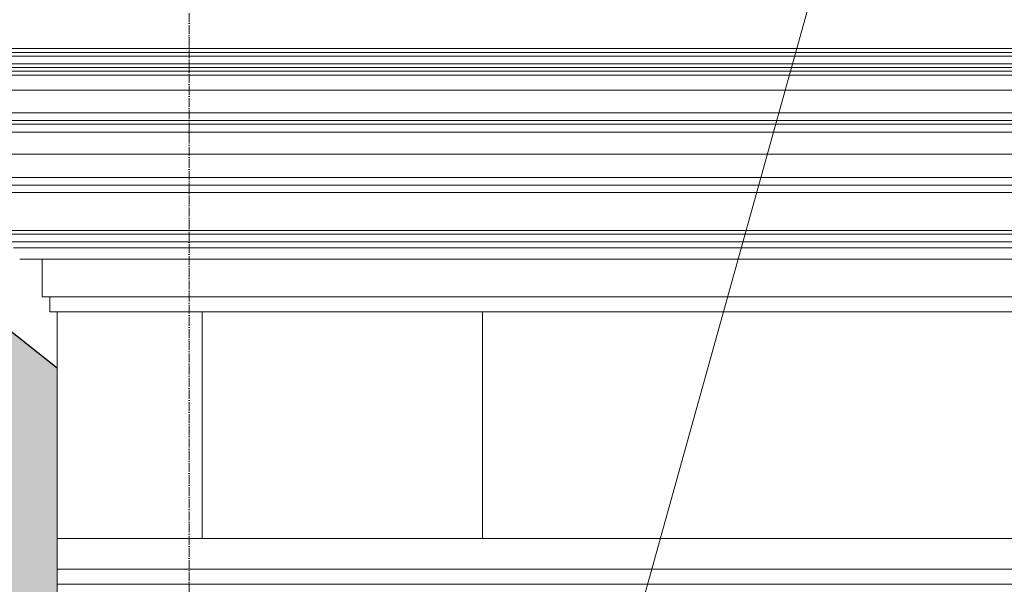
# Model space of a CAD drawing. Header units: millimetres. Extents: x -32191 to 39105, y -1740 to 9180.
# Tile 13 of 30: x 13443 to 14748, y 4578 to 5326. Entities that reach past the tile are written whole.
import ezdxf

# ---------------------------------------------------------------- set-up
doc = ezdxf.new("R2010")
doc.units = ezdxf.units.MM
doc.linetypes.add('_Traço - ponto', pattern=[16, 12, -2, 0, -2])
for name, color, linetype, lineweight in [('A-GENM', 13, 'Continuous', 18), ('A-WALL', 113, 'Continuous', 18), ('G-ANNO-TEXT', 231, 'Continuous', 9), ('S-GRID', 1, 'Continuous', 9)]:
    doc.layers.add(name, color=color, linetype=linetype, lineweight=lineweight)

# ---------------------------------------------------------------- blocks, each defined once
blk = doc.blocks.new('Generic Models 17 - Generic Models 17-3093004-ELEVAÇÃO 2 - MANTER _ CONSTRUIR')
at = {"layer": 'A-GENM'}
for p, q in [((-17784.9, 4938.7), (-18156.5, 4938.7)), ((-18156.5, 4938.7), (-18156.5, 4638.7)), ((-17784.9, 4638.7), (-17784.9, 4938.7))]:
    blk.add_line(p, q, dxfattribs=at)
blk = doc.blocks.new('Generic Models 1 - Generic Models 24-4258923-ELEVAÇÃO 2 - MANTER _ CONSTRUIR')
at = {"layer": 'A-GENM', "lineweight": 25}
blk.add_hatch(color=9, dxfattribs=at).paths.add_polyline_path([(-18433.5, 930), (-18433.5, 1230), (-18348.5, 1315), (-18348.5, 4864.4), (-18651.9, 5103.8), (-18651.9, 5173.8), (-18716.9, 5173.8), (-18716.9, 5072.3), (-18413.5, 4832.9), (-18413.5, 1341.9), (-18498.5, 1256.9), (-18498.5, 995), (-18533.5, 995), (-18533.5, 930), (-18453.4, 930)], flags=0)
at = {"layer": 'A-GENM', "color": 5, "lineweight": 25}
blk.add_line((-18348.5, 4864.4), (-18651.9, 5103.8), dxfattribs=at)
blk = doc.blocks.new('ORNAMENTO SUPERIOR - ORNAMENTO SUPERIOR-4323885-ELEVAÇÃO 2 - MANTER _ CONSTRUIR')
at = {"layer": 'A-GENM'}
for p, q in [((-2874.7, 5287.4), (-18632.3, 5287.4)), ((-2884.7, 5282.4), (-18622.3, 5282.4)), ((-2889.7, 5277.4), (-18617.3, 5277.4)), ((-2894.7, 5267.4), (-18612.3, 5267.4)), ((-2909.7, 5262.4), (-18597.3, 5262.4)), ((-2914.7, 5257.4), (-18592.3, 5257.4)), ((-2919.7, 5252.4), (-18587.3, 5252.4)), ((-2924.7, 5232.4), (-18582.3, 5232.4)), ((-2934.7, 5202.4), (-18572.3, 5202.4)), ((-2944.7, 5192.4), (-18562.3, 5192.4)), ((-18552.3, 5187.4), (-2954.7, 5187.4)), ((-18566, 5176.7), (-2941, 5176.7)), ((-18545.5, 5147.5), (-2961.4, 5147.5)), ((-2960.8, 5116.7), (-18546.2, 5116.7)), ((-2970.8, 5106.7), (-18536.2, 5106.7)), ((-2980.8, 5096.7), (-18526.2, 5096.7)), ((-2990.8, 5046.7), (-18516.2, 5046.7)), ((-18456.2, 5041.7), (-3050.8, 5041.7)), ((-18452.1, 5031.7), (-3054.9, 5031.7)), ((-3100.8, 5023.7), (-18406.2, 5023.7)), ((-3108.8, 5008.7), (-18398.2, 5008.7)), ((-18368.2, 5008.7), (-18368.2, 4958.7)), ((-3138.8, 4958.7), (-18368.2, 4958.7)), ((-18358.2, 4958.7), (-18358.2, 4938.7)), ((-18156.5, 4938.7), (-18358.2, 4938.7)), ((-3721.6, 4938.7), (-17784.9, 4938.7))]:
    blk.add_line(p, q, dxfattribs=at)
blk = doc.blocks.new('ORNAMENTO 2 - ORNAMENTO 2-4325827-ELEVAÇÃO 2 - MANTER _ CONSTRUIR')
at = {"layer": 'A-GENM'}
for p, q in [((-18348.5, 4598), (-18348.5, 4638.7)), ((-18348.5, 4638.7), (-3058.4, 4638.7)), ((-18348.5, 4578), (-18348.5, 4598)), ((-3058.4, 4598), (-18348.5, 4598)), ((-18348.5, 4561.3), (-18348.5, 4578)), ((-3088.4, 4578), (-18348.5, 4578))]:
    blk.add_line(p, q, dxfattribs=at)

msp = doc.modelspace()

# ---------------------------------------------------------------- linework, layer by layer
at = {"layer": 'A-WALL'}
msp.add_line((13492.7, 4938.7), (13492.7, 4638.7), dxfattribs=at)
at = {"layer": 'G-ANNO-TEXT', "color": 7}
msp.add_line((13956.9, 3433.8), (15542.3, 9127.9), dxfattribs=at)
at = {"layer": 'S-GRID', "linetype": '_Traço - ponto'}
msp.add_line((13667.7, -1519.9), (13667.7, 8321.9), dxfattribs=at)

# ---------------------------------------------------------------- block references
at = {"layer": 'A-GENM'}
for name in ['ORNAMENTO SUPERIOR - ORNAMENTO SUPERIOR-4323885-ELEVAÇÃO 2 - MANTER _ CONSTRUIR', 'Generic Models 17 - Generic Models 17-3093004-ELEVAÇÃO 2 - MANTER _ CONSTRUIR', 'ORNAMENTO 2 - ORNAMENTO 2-4325827-ELEVAÇÃO 2 - MANTER _ CONSTRUIR']:
    msp.add_blockref(name, (31841.2, 0), dxfattribs=at)
at = {"layer": 'A-GENM', "color": 5, "lineweight": 25}
msp.add_blockref('Generic Models 1 - Generic Models 24-4258923-ELEVAÇÃO 2 - MANTER _ CONSTRUIR', (31841.2, 0), dxfattribs=at)

doc.saveas('drawing.dxf')
